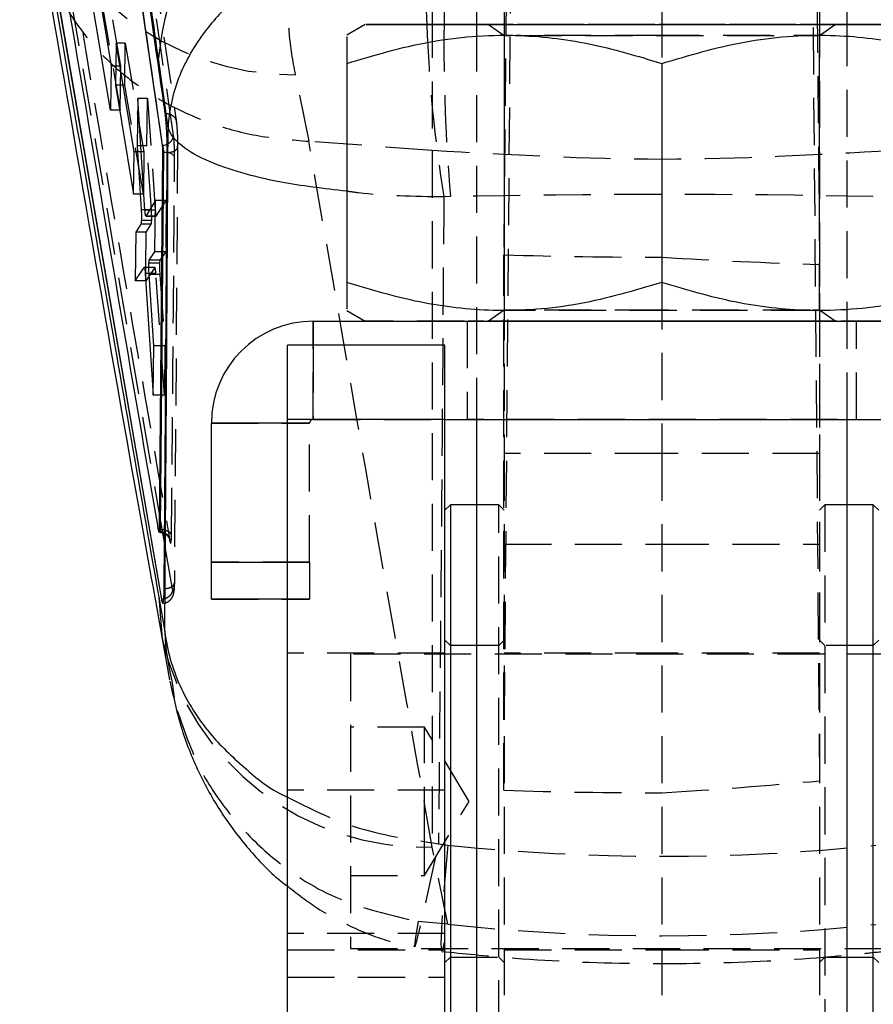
# Model space of a CAD drawing. Extents: x 31 to 353, y 15 to 293.
# Tile 11 of 16: x 318 to 341, y 219 to 245. Entities that reach past the tile are written whole.
import ezdxf

# ---------------------------------------------------------------- set-up
doc = ezdxf.new("R2010")
doc.units = 0
doc.linetypes.add('HIDDEN', pattern=[1.905, 1.27, -0.635])
doc.layers.get('0').update_dxf_attribs({"linetype": 'CONTINUOUS'})

msp = doc.modelspace()

# ---------------------------------------------------------------- linework, layer by layer
at = {"color": 7, "linetype": 'HIDDEN'}
for p, q in [((331.331629, 276.750716), (330.997767, 239.07598)), ((339.520883, 238.816718), (339.18423, 276.826764)), ((331.009319, 276.143628), (331.009319, 233.714125)), ((335.25932, 276.143628), (335.25932, 244.23833)), ((339.50932, 276.143628), (339.50932, 233.714125)), ((339.520883, 224.891374), (339.129324, 270.409579)), ((330.997767, 224.634486), (331.388554, 270.086686)), ((318.247996, 269.455271), (322.166153, 242.642293)), ((321.804175, 231.573625), (318.31384, 251.834291)), ((329.069005, 247.564326), (329.069005, 241.886484)), ((320.135855, 245.979922), (320.653207, 242.976888)), ((320.663971, 244.166362), (320.374782, 245.844992)), ((330.25932, 245.286042), (330.25932, 234.635884)), ((330.586058, 245.286042), (331.009319, 244.989669)), ((339.50932, 244.989669), (339.932581, 245.286042)), ((340.259319, 234.635884), (340.259319, 245.286042)), ((331.009319, 244.989669), (331.009319, 237.582414)), ((339.50932, 237.582414), (339.50932, 244.989669)), ((320.785661, 244.786209), (320.544008, 244.786209)), ((320.77538, 243.648978), (320.785661, 244.786209)), ((320.785661, 244.786209), (321.291111, 241.851869)), ((320.663971, 244.166362), (320.411711, 244.166362)), ((320.653207, 242.976888), (320.663971, 244.166362)), ((335.25932, 244.23833), (335.25932, 244.238021)), ((325.746387, 242.138876), (325.37871, 243.933486)), ((320.77538, 243.648978), (320.730848, 243.648978)), ((321.280828, 240.71456), (320.77538, 243.648978)), ((321.384038, 243.293846), (321.127014, 243.293846)), ((321.372478, 242.015107), (321.384038, 243.293846)), ((321.384038, 243.293846), (321.596714, 240.283469)), ((320.653207, 242.976888), (320.38572, 242.976888)), ((321.372478, 242.015107), (321.20817, 242.015107)), ((321.493219, 240.289322), (321.372478, 242.015107)), ((322.198889, 241.995836), (322.111679, 230.235773)), ((325.740375, 242.139204), (325.746387, 242.138876)), ((329.069005, 241.886484), (325.746387, 242.138876)), ((321.291111, 241.851869), (321.026101, 241.851869)), ((321.291111, 241.851869), (321.280828, 240.71456)), ((329.069005, 241.886484), (329.069005, 223.104852)), ((321.280828, 240.71456), (321.007567, 240.71456)), ((329.556382, 240.645441), (329.379052, 240.636988)), ((321.891146, 240.542217), (321.600997, 240.542217)), ((321.624973, 240.120439), (321.891146, 240.542217)), ((321.891146, 240.542217), (321.878642, 239.159247)), ((321.493219, 240.289322), (321.216505, 240.289322)), ((321.596714, 240.283469), (321.318068, 240.283469)), ((321.596607, 240.118584), (321.622458, 240.118584)), ((321.624973, 240.120439), (321.596626, 240.120439)), ((321.622458, 240.120827), (321.624973, 240.120439)), ((321.878642, 239.159247), (321.586666, 239.159247)), ((321.878642, 239.159247), (321.723032, 238.93402)), ((330.997767, 224.634486), (330.997767, 239.07598)), ((321.585498, 238.734777), (321.299903, 238.734777)), ((321.339604, 238.378736), (321.342836, 238.736326)), ((321.585498, 238.734777), (321.339604, 238.378736)), ((321.58781, 238.736326), (321.424301, 238.736326)), ((321.7129, 238.852518), (321.425786, 238.852518)), ((321.723032, 238.93402), (321.435952, 238.93402)), ((339.520883, 224.891374), (339.520883, 238.816718)), ((321.613738, 238.569392), (321.43, 238.569392)), ((321.71946, 238.546772), (321.431141, 238.546772)), ((321.843644, 235.288347), (321.613738, 238.569392)), ((321.71946, 238.546772), (321.855672, 236.618752)), ((321.339604, 238.378736), (321.050212, 238.378736)), ((335.25932, 238.333753), (335.25932, 233.714125)), ((331.009319, 237.582414), (330.586058, 237.286041)), ((339.932581, 237.286041), (339.50932, 237.582414)), ((325.85932, 234.636201), (325.85932, 237.286201)), ((327.259047, 237.286201), (343.259592, 237.286201)), ((330.00932, 237.286041), (330.00932, 234.636041)), ((340.509319, 234.636041), (340.509319, 237.286041)), ((321.855672, 236.618752), (321.559242, 236.618752)), ((321.855672, 236.618752), (321.843644, 235.288347)), ((325.85932, 236.635758), (325.85932, 234.635884)), ((321.843644, 235.288347), (321.544285, 235.288347)), ((323.10932, 234.536199), (325.75932, 234.536199)), ((329.40932, 234.636831), (325.15932, 234.636831)), ((329.40932, 234.635791), (325.15932, 234.635791)), ((325.75932, 234.535886), (325.15932, 234.535886)), ((325.75932, 234.535886), (325.75932, 234.536199)), ((325.75932, 230.785886), (325.75932, 234.535886)), ((325.85932, 234.635884), (325.85932, 234.636201)), ((325.85932, 234.636201), (344.659319, 234.636201)), ((325.85932, 234.635884), (329.40932, 234.635884)), ((331.009319, 233.714125), (331.009319, 218.153136)), ((335.25932, 233.714125), (331.009319, 233.714125)), ((335.25932, 233.714125), (335.25932, 218.153136)), ((339.50932, 233.714125), (335.25932, 233.714125)), ((339.50932, 233.714125), (339.50932, 218.153136)), ((330.85932, 232.336829), (330.25932, 232.336829)), ((330.85932, 216.33683), (330.85932, 232.336829)), ((331.009319, 232.18683), (330.85932, 232.336829)), ((339.65932, 232.336829), (339.50932, 232.18683)), ((339.65932, 232.336829), (339.65932, 216.33683)), ((340.259319, 232.336829), (339.65932, 232.336829)), ((322.065091, 230.059067), (321.846184, 231.329779)), ((331.009319, 231.275114), (335.25932, 231.275114)), ((335.25932, 231.275114), (339.50932, 231.275114)), ((325.75932, 230.786199), (323.10932, 230.786199)), ((325.15932, 230.785886), (325.75932, 230.785886)), ((325.75932, 230.785886), (325.75932, 229.785899)), ((323.10932, 229.786182), (325.75932, 229.786182)), ((325.75932, 229.785899), (325.15932, 229.785899)), ((329.559319, 228.536828), (329.40932, 228.68683)), ((331.009319, 228.68683), (330.85932, 228.536828)), ((339.65932, 228.536828), (339.50932, 228.68683)), ((341.109319, 228.68683), (340.95932, 228.536828)), ((330.85932, 228.536828), (329.559319, 228.536828)), ((340.95932, 228.536828), (339.65932, 228.536828)), ((329.40932, 228.336828), (325.15932, 228.336828)), ((326.85932, 228.305581), (326.85932, 220.368078)), ((345.359319, 228.305581), (326.85932, 228.305581)), ((335.25932, 228.336828), (331.009319, 228.336828)), ((339.50932, 228.336828), (335.25932, 228.336828)), ((322.039328, 227.587594), (322.103213, 227.136312)), ((328.85932, 226.336828), (326.85932, 226.336828)), ((328.85932, 223.459309), (328.85932, 226.336828)), ((330.061041, 224.336828), (328.85932, 226.336828)), ((329.40932, 224.636985), (325.15932, 224.636985)), ((328.85932, 222.336827), (330.061041, 224.336828)), ((328.85932, 222.336827), (328.85932, 223.459309)), ((329.489495, 221.022359), (329.069005, 223.104852)), ((329.235286, 223.195533), (329.489495, 223.158503)), ((326.85932, 222.336827), (328.85932, 222.336827)), ((329.489495, 221.022359), (328.685994, 221.098671)), ((329.40932, 220.773122), (325.15932, 220.773122)), ((325.15932, 220.336831), (329.40932, 220.336831)), ((326.85932, 220.368078), (345.359319, 220.368078)), ((329.40932, 219.986828), (329.559319, 220.136827)), ((329.559319, 220.136827), (330.85932, 220.136827)), ((330.85932, 220.136827), (331.009319, 219.986828)), ((331.009319, 220.336831), (335.25932, 220.336831)), ((335.25932, 220.336831), (339.50932, 220.336831)), ((339.50932, 219.986828), (339.65932, 220.136827)), ((339.65932, 220.136827), (340.95932, 220.136827)), ((340.95932, 220.136827), (341.109319, 219.986828)), ((325.15932, 219.591933), (329.40932, 219.591933))]:
    msp.add_line(p, q, dxfattribs=at)
at = {"color": 7, "linetype": 'CONTINUOUS'}
for p, q in [((317.997522, 267.738017), (321.78322, 242.030727)), ((330.25932, 251.986044), (330.25932, 245.286042)), ((340.259319, 245.286042), (340.259319, 251.986044)), ((318.001773, 251.5668), (321.7604, 229.784673)), ((318.010613, 251.5668), (321.761788, 229.784673)), ((320.38572, 242.976888), (319.708964, 247.011567)), ((320.132691, 245.844992), (320.411711, 244.166362)), ((327.259319, 245.286042), (326.759319, 244.997366)), ((320.544008, 244.786209), (320.52066, 243.648978)), ((321.026101, 241.851869), (320.544008, 244.786209)), ((321.943415, 242.503478), (321.680755, 244.379847)), ((320.411711, 244.166362), (320.38572, 242.976888)), ((326.759319, 244.2381), (326.759319, 238.333831)), ((335.25932, 244.238021), (335.25932, 238.333753)), ((320.52066, 243.648978), (321.007567, 240.71456)), ((320.730848, 243.648978), (320.52066, 243.648978)), ((321.127014, 243.293846), (321.107704, 242.015107)), ((321.318068, 240.283469), (321.127014, 243.293846)), ((321.107704, 242.015107), (321.216505, 240.289322)), ((321.20817, 242.015107), (321.107704, 242.015107)), ((321.785319, 242.030727), (321.78322, 242.030727)), ((321.785319, 242.030723), (321.785366, 242.030984)), ((321.007567, 240.71456), (321.026101, 241.851869)), ((321.79246, 241.846933), (321.705558, 231.660979)), ((321.815265, 241.846933), (321.730969, 231.660979)), ((321.815271, 241.846933), (321.79246, 241.846933)), ((321.600997, 240.542217), (321.344914, 240.120439)), ((321.586666, 239.159247), (321.600997, 240.542217)), ((321.344914, 240.120439), (321.342436, 240.122131)), ((321.342436, 240.118584), (321.596607, 240.118584)), ((321.210861, 239.905736), (321.071305, 239.684282)), ((321.489642, 239.905736), (321.210861, 239.905736)), ((321.500156, 240.003812), (321.221809, 240.003812)), ((321.351406, 239.684282), (321.489642, 239.905736)), ((321.071305, 239.684282), (321.050212, 238.378736)), ((321.351406, 239.684282), (321.071305, 239.684282)), ((321.342836, 238.736326), (321.351406, 239.684282)), ((321.435952, 238.93402), (321.586666, 239.159247)), ((321.050212, 238.378736), (321.299903, 238.734777)), ((321.424301, 238.736326), (321.302218, 238.736326)), ((321.327133, 238.569392), (321.544285, 235.288347)), ((321.559242, 236.618752), (321.431141, 238.546772)), ((326.759319, 237.574717), (327.259319, 237.286041)), ((325.85932, 237.285885), (325.85932, 237.286201)), ((325.85932, 237.286201), (327.259047, 237.286201)), ((325.85932, 237.285885), (344.659319, 237.285885)), ((321.544285, 235.288347), (321.559242, 236.618752)), ((329.40932, 236.635758), (325.15932, 236.635758)), ((325.15932, 234.635728), (325.15932, 236.635758)), ((329.40932, 234.635728), (329.40932, 236.635758)), ((323.10932, 234.535886), (323.10932, 234.536199)), ((323.10932, 230.785886), (323.10932, 234.535886)), ((329.40932, 234.635728), (325.15932, 234.635728)), ((325.15932, 212.635728), (325.15932, 234.635728)), ((329.40932, 234.635884), (341.109319, 234.635884)), ((329.40932, 212.635728), (329.40932, 234.635728)), ((330.25932, 234.635884), (330.25932, 212.636017)), ((340.259319, 212.636017), (340.259319, 234.635884)), ((329.559319, 232.336829), (329.40932, 232.18683)), ((330.25932, 232.336829), (329.559319, 232.336829)), ((329.559319, 232.336829), (329.559319, 216.33683)), ((340.95932, 232.336829), (340.259319, 232.336829)), ((341.109319, 232.18683), (340.95932, 232.336829)), ((340.95932, 216.33683), (340.95932, 232.336829)), ((321.694071, 231.602671), (321.692314, 231.611414)), ((321.694828, 231.599717), (321.694071, 231.602671)), ((321.730946, 231.660979), (321.705557, 231.660979)), ((323.10932, 229.785899), (323.10932, 230.785886)), ((321.689056, 229.84791), (321.853601, 228.915131)), ((321.763901, 229.76576), (321.787294, 229.68583)), ((325.15932, 229.785899), (323.10932, 229.785899)), ((321.783619, 228.720678), (321.981495, 227.612751))]:
    msp.add_line(p, q, dxfattribs=at)
at = {"color": 8, "linetype": 'CONTINUOUS'}
for p, q in [((321.596626, 240.120439), (321.344914, 240.120439)), ((321.43, 238.569392), (321.327133, 238.569392)), ((325.85932, 237.285885), (325.85932, 236.635758)), ((325.15932, 234.535886), (323.10932, 234.535886)), ((321.846184, 231.329779), (321.804175, 231.573625)), ((323.10932, 230.785886), (325.15932, 230.785886)), ((321.689056, 229.84791), (321.782711, 228.7206))]:
    msp.add_line(p, q, dxfattribs=at)
at = {"color": 7, "linetype": 'CONTINUOUS', "flags": 128}
for points in [[(330.25932, 245.286139), (329.373528, 245.286128), (328.561988, 245.286109), (327.933133, 245.286094), (327.504117, 245.286072), (327.286643, 245.286053), (327.286643, 245.286031), (327.504117, 245.286012), (327.933133, 245.28599), (328.561988, 245.285972), (329.373528, 245.285957), (330.345618, 245.285942), (331.45174, 245.285931), (332.661724, 245.285923), (333.942563, 245.285919), (335.25932, 245.285916)], [(335.25932, 245.285916), (336.576076, 245.285919), (337.856915, 245.285923), (339.066899, 245.285931), (340.173021, 245.285942), (341.145111, 245.285957), (341.956652, 245.285972), (342.585506, 245.28599), (343.014522, 245.286012), (343.231996, 245.286031), (343.231996, 245.286053), (343.014522, 245.286072), (342.585506, 245.286094), (341.956652, 245.286109), (341.145111, 245.286128), (340.259319, 245.286139)], [(321.815271, 241.846933), (321.871767, 241.843855), (321.920272, 241.836844)], [(327.259319, 237.286041), (327.286643, 237.28603), (327.504117, 237.286011), (327.933133, 237.285993), (328.561988, 237.285974), (329.373528, 237.285955), (330.345618, 237.285944), (331.45174, 237.285933), (332.661724, 237.285922), (333.942563, 237.285918), (335.25932, 237.285914)], [(335.25932, 237.285914), (336.576076, 237.285918), (337.856915, 237.285922), (339.066899, 237.285933), (340.173021, 237.285944), (341.145111, 237.285955), (341.956652, 237.285974), (342.585506, 237.285993), (343.014522, 237.286011), (343.231996, 237.28603), (343.25932, 237.286041)], [(321.760428, 229.784513), (321.762165, 229.775137), (321.763901, 229.76576)]]:
    msp.add_lwpolyline(points, dxfattribs=at)
at = {"color": 7, "linetype": 'HIDDEN', "flags": 128}
for points in [[(340.259319, 245.286139), (340.173021, 245.286143), (339.066899, 245.286154), (337.856915, 245.286161), (336.576076, 245.286165), (335.25932, 245.286169), (333.942563, 245.286165), (332.661724, 245.286161), (331.45174, 245.286154), (330.345618, 245.286143), (330.25932, 245.286139)], [(335.25932, 245.286117), (336.263933, 245.286113), (337.221571, 245.286109), (338.087457, 245.286102), (338.821102, 245.286091), (339.388202, 245.286076), (339.76224, 245.286061), (339.925727, 245.286046), (339.871018, 245.286031), (339.600671, 245.286016), (339.127327, 245.286001), (338.473119, 245.28599), (337.668638, 245.285979), (336.751499, 245.285972), (335.764588, 245.285968), (334.754051, 245.285968), (333.76714, 245.285972), (332.850002, 245.285979), (332.04552, 245.28599), (331.391312, 245.286001), (330.917968, 245.286016), (330.647621, 245.286031), (330.592912, 245.286046), (330.756399, 245.286061), (331.130437, 245.286076), (331.697537, 245.286091), (332.431182, 245.286102), (333.297068, 245.286109), (334.254706, 245.286113), (335.25932, 245.286117)], [(331.236038, 244.989651), (331.073886, 244.989658), (331.01651, 244.989677), (331.187864, 244.989692), (331.192488, 244.989692)], [(331.299311, 244.989695), (331.578712, 244.989703), (332.167981, 244.989718), (332.923906, 244.989725), (333.805734, 244.989733), (334.765925, 244.989736), (335.752714, 244.989736), (336.712905, 244.989733), (337.594733, 244.989725), (338.350658, 244.989718), (338.939928, 244.989703), (339.330775, 244.989692), (339.502129, 244.989677), (339.444753, 244.989658), (339.161738, 244.989643), (338.668343, 244.989632), (337.991167, 244.989621), (337.166716, 244.98961), (336.239437, 244.989606), (335.25932, 244.989606), (335.25932, 244.989606)], [(335.25932, 244.989606), (334.279202, 244.989606), (333.351923, 244.98961), (332.527472, 244.989621), (331.850296, 244.989632), (331.356901, 244.989643), (331.327453, 244.989647)], [(335.25932, 237.582481), (334.279202, 237.582477), (333.351923, 237.582474), (332.527472, 237.582462), (331.850296, 237.582451), (331.356901, 237.58244), (331.073886, 237.582425), (331.01651, 237.58241), (331.187864, 237.582395), (331.578712, 237.58238), (332.167981, 237.582365), (332.923906, 237.582358), (333.805734, 237.582351), (334.765925, 237.582347), (335.752714, 237.582347), (336.712905, 237.582351), (337.594733, 237.582358), (338.350658, 237.582365), (338.939928, 237.58238), (339.217738, 237.582388)], [(339.24925, 237.582436), (339.161738, 237.58244), (338.668343, 237.582451), (337.991167, 237.582462), (337.166716, 237.582474), (336.239437, 237.582477), (335.25932, 237.582481)], [(339.275139, 237.582392), (339.330775, 237.582395), (339.502129, 237.58241), (339.444753, 237.582425), (339.336627, 237.582433)], [(343.25932, 237.286041), (343.231996, 237.286052), (343.014522, 237.286075), (342.585506, 237.286093), (341.956652, 237.286112), (341.145111, 237.286127), (340.173021, 237.286142), (339.066899, 237.286153), (337.856915, 237.28616), (336.576076, 237.286168), (335.25932, 237.286168), (333.942563, 237.286168), (332.661724, 237.28616), (331.45174, 237.286153), (330.345618, 237.286142), (329.373528, 237.286127), (328.561988, 237.286112), (327.933133, 237.286093), (327.504117, 237.286075), (327.286643, 237.286052), (327.259319, 237.286041)], [(335.25932, 237.285959), (336.350856, 237.285963), (337.394687, 237.285966), (338.345192, 237.285974), (339.16083, 237.285985), (339.805953, 237.286), (340.252366, 237.286015), (340.480559, 237.286034), (340.480559, 237.286052), (340.252366, 237.286067), (339.805953, 237.286082), (339.16083, 237.286097), (338.345192, 237.286108), (337.394687, 237.286119), (336.350856, 237.286123), (335.25932, 237.286123), (334.167783, 237.286123), (333.123952, 237.286119), (332.173447, 237.286108), (331.357809, 237.286097), (330.712686, 237.286082), (330.266273, 237.286067), (330.03808, 237.286052), (330.03808, 237.286034), (330.266273, 237.286015), (330.712686, 237.286), (331.357809, 237.285985), (332.173447, 237.285974), (333.123952, 237.285966), (334.167783, 237.285963), (335.25932, 237.285959)], [(335.25932, 237.286115), (336.263933, 237.286115), (337.221571, 237.286108), (338.087457, 237.286101), (338.821102, 237.286089), (339.388202, 237.286078), (339.76224, 237.286063), (339.925727, 237.286045), (339.871018, 237.28603), (339.600671, 237.286015), (339.127327, 237.286), (338.473119, 237.285989), (337.668638, 237.285978), (336.751499, 237.285974), (335.764588, 237.28597), (334.754051, 237.28597), (333.76714, 237.285974), (332.850002, 237.285978), (332.04552, 237.285989), (331.391312, 237.286), (330.917968, 237.286015), (330.647621, 237.28603), (330.592912, 237.286045), (330.756399, 237.286063), (331.130437, 237.286078), (331.697537, 237.286089), (332.431182, 237.286101), (333.297068, 237.286108), (334.254706, 237.286115), (335.25932, 237.286115)], [(335.25932, 234.635959), (336.350856, 234.635963), (337.394687, 234.635966), (338.345192, 234.635974), (339.16083, 234.635985), (339.805953, 234.636), (340.252366, 234.636015), (340.480559, 234.636033), (340.480559, 234.636052), (340.252366, 234.636067), (339.805953, 234.636082), (339.16083, 234.636097), (338.345192, 234.636108), (337.394687, 234.636119), (336.350856, 234.636123), (335.25932, 234.636127), (334.167783, 234.636123), (333.123952, 234.636119), (332.173447, 234.636108), (331.357809, 234.636097), (330.712686, 234.636082), (330.266273, 234.636067), (330.03808, 234.636052), (330.03808, 234.636033), (330.266273, 234.636015), (330.712686, 234.636), (331.357809, 234.635985), (332.173447, 234.635974), (333.123952, 234.635966), (334.167783, 234.635963), (335.25932, 234.635959)], [(328.685994, 221.098671), (328.617838, 220.670553), (328.590521, 220.441686), (328.605047, 220.420501), (328.660882, 220.607782), (328.755969, 220.996628), (328.886803, 221.572707), (329.048562, 222.314792), (329.235286, 223.195533)], [(329.489495, 223.158503), (329.408899, 222.251466), (329.349058, 221.48726), (329.312227, 220.894689), (329.299793, 220.496087), (329.312227, 220.306477), (329.349058, 220.333005), (329.408899, 220.574664), (329.489495, 221.022359)]]:
    msp.add_lwpolyline(points, dxfattribs=at)
at = {"color": 7, "linetype": 'CONTINUOUS'}
for centre, radius, start, end in [((329.46078, 243.612156), 7.817809, 92.8724714, 174.3646069), ((325.85932, 234.536199), 2.75, 90, 180), ((325.85932, 234.535885), 2.75, 90, 180)]:
    msp.add_arc(centre, radius, start, end, dxfattribs=at)
at = {"color": 7, "linetype": 'HIDDEN'}
for centre, radius, start, end in [((325.328903, 251.34922), 7.415901, 193.4472079, 270.3848135), ((366.800436, 246.684654), 37.906916, 182.1143444, 189.1801926), ((379.578288, 244.826185), 50.196312, 179.4749981, 184.7775784), ((321.914887, 241.612775), 0.224134, 24.5008984, 88.6232541), ((325.85932, 234.536199), 0.1, 90, 180), ((325.85932, 234.535885), 0.1, 90, 180), ((328.860806, 230.369485), 7.267616, 193.1135202, 271.6416066)]:
    msp.add_arc(centre, radius, start, end, dxfattribs=at)
at = {"color": 8, "linetype": 'CONTINUOUS'}
for centre, radius, start, end in [((349.066762, 246.293188), 20.172588, 174.2886621, 182.8615416), ((356.176561, 245.331208), 26.792516, 173.4979192, 180.0964034)]:
    msp.add_arc(centre, radius, start, end, dxfattribs=at)
at = {"color": 7, "linetype": 'HIDDEN'}
for centre, major_axis, ratio, start_param, end_param in [((335.279113, 222.521326), (71.253, 0), 0.255187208, 1.49095213, 1.651198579), ((335.279113, 274.096325), (71.253, 0), 0.492382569, 4.652266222, 4.712111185), ((335.279113, 274.095127), (71.198557, -5.68322), 0.490013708, 4.75120519, 4.811049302), ((321.735763, 238.654865), (-0.01026, 0.281119), 0.078406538, 0.115474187, 0.788197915), ((335.279113, 260.731142), (71.192823, 5.797505), 0.505007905, 4.67100961, 4.730853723), ((335.279113, 260.729943), (71.253, 0), 0.507498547, 4.652266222, 4.712111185), ((335.279113, 314.683248), (0, 91.828386), 0.775936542, 3.060248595, 3.222394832), ((335.279113, 314.683248), (0, 93.971618), 0.758239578, 3.060248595, 3.222394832)]:
    msp.add_ellipse(centre, major_axis=major_axis, ratio=ratio, start_param=start_param, end_param=end_param, dxfattribs=at)
at = {"color": 7, "linetype": 'CONTINUOUS'}
msp.add_ellipse((321.476669, 240.184872), major_axis=(-0.010273, 0.281481), ratio=0.078406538, start_param=3.267980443, end_param=4.010805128, dxfattribs=at)
for points, knots in [([(321.680755, 244.379847), (321.618124, 244.826136), (320.386375, 253.603295), (319.131364, 262.34496), (317.940166, 270.642141)], [0, 0, 0, 0, 0.050846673, 1, 1, 1, 1]), ([(321.866194, 242.890129), (321.850737, 242.997947), (321.773454, 243.537032), (321.448332, 245.80113), (320.173168, 254.63521), (318.937769, 263.034337), (317.955964, 269.709344)], [0, 0, 0, 0, 0.012056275, 0.060281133, 0.253180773, 1, 1, 1, 1]), ([(318.006625, 267.73859), (318.006689, 267.738158), (318.642293, 263.443201), (319.910572, 254.885735), (321.160806, 246.31297), (321.785319, 242.030727)], [0, 0, 0, 0, 0.000050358, 0.500508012, 1, 1, 1, 1]), ([(321.692314, 231.611414), (321.682026, 231.670741), (321.601118, 232.137297), (321.238347, 234.232656), (320.037547, 241.210035), (318.925167, 247.778742), (318.088562, 252.718972)], [0, 0, 0, 0, 0.008430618, 0.066300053, 0.297777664, 1, 1, 1, 1]), ([(318.364815, 249.035182), (318.942015, 245.670361), (320.036367, 239.290766), (321.158687, 232.878244), (321.689056, 229.84791)], [0, 0, 0, 0, 0.527435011, 1, 1, 1, 1]), ([(328.994313, 248.300696), (328.221026, 248.141789), (326.651697, 247.819298), (324.887467, 246.906898), (323.664053, 245.949805), (322.792399, 244.982184), (322.15031, 243.826507), (321.963091, 242.95321), (321.943596, 242.507628), (321.943415, 242.503478)], [0, 0, 0, 0, 0.202940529, 0.411852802, 0.539873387, 0.667918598, 0.829015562, 0.998407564, 1, 1, 1, 1]), ([(318.450486, 247.785369), (319.352468, 242.530573), (320.440741, 236.190478), (321.588075, 229.810157), (321.784476, 228.717974)], [0, 0, 0, 0, 0.828819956, 1, 1, 1, 1]), ([(326.759319, 244.2381), (327.49706, 244.457371), (328.988538, 244.900668), (331.198359, 245.062824), (333.310802, 244.824762), (334.605858, 244.434793), (335.25932, 244.238021)], [0, 0, 0, 0, 0.264604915, 0.534947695, 0.76534305, 1, 1, 1, 1]), ([(326.759319, 244.944642), (326.759319, 244.953683), (326.759319, 244.980551), (326.759319, 244.655351), (326.759319, 244.334724), (326.759319, 244.2381)], [0, 0, 0, 0, 0.261625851, 0.777481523, 1, 1, 1, 1]), ([(335.25932, 244.238021), (335.99706, 244.457306), (337.488537, 244.900631), (339.69836, 245.062825), (341.810802, 244.824803), (343.105858, 244.434858), (343.75932, 244.2381)], [0, 0, 0, 0, 0.264605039, 0.534947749, 0.765343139, 1, 1, 1, 1]), ([(321.919629, 241.835697), (321.919416, 241.916894), (321.91899, 242.079271), (321.909808, 242.351105), (321.895469, 242.604408), (321.879887, 242.785659), (321.869717, 242.86327), (321.866215, 242.889991)], [0, 0, 0, 0, 0.220961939, 0.441876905, 0.662784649, 0.883896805, 1, 1, 1, 1]), ([(321.853601, 228.915131), (321.870081, 231.169431), (321.903205, 235.700403), (321.929968, 240.228334), (321.943415, 242.503478)], [0, 0, 0, 0, 0.497531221, 1, 1, 1, 1]), ([(321.78322, 242.030727), (321.784376, 242.02134), (321.786705, 242.00242), (321.789629, 241.960768), (321.791685, 241.914753), (321.792531, 241.875337), (321.792478, 241.854231), (321.79246, 241.846933)], [0, 0, 0, 0, 0.217751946, 0.438921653, 0.660439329, 0.882570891, 1, 1, 1, 1]), ([(321.785366, 242.030984), (321.826325, 242.034028), (321.874334, 242.037595), (321.912166, 242.061728), (321.917721, 242.065272)], [0, 0, 0, 0, 0.853143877, 1, 1, 1, 1]), ([(321.785366, 242.030984), (321.785407, 242.030899), (321.787386, 242.026701), (321.793102, 242.012478), (321.801863, 241.981785), (321.809982, 241.937299), (321.814901, 241.890172), (321.815511, 241.860368), (321.815271, 241.84695), (321.815271, 241.846933)], [0, 0, 0, 0, 0.002362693, 0.115869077, 0.338617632, 0.560021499, 0.780286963, 0.99971535, 1, 1, 1, 1]), ([(321.836313, 230.073875), (321.837537, 230.226485), (321.844412, 231.083906), (321.874959, 235.005031), (321.899597, 238.77268), (321.919628, 241.835701)], [0, 0, 0, 0, 0.038918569, 0.218660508, 1, 1, 1, 1]), ([(321.216504, 240.289318), (321.218126, 240.258919), (321.2214, 240.19753), (321.223307, 240.100795), (321.22285, 240.037339), (321.221946, 240.008234), (321.221809, 240.003812)], [0, 0, 0, 0, 0.312393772, 0.630871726, 0.943915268, 1, 1, 1, 1]), ([(321.337666, 240.125383), (321.335097, 240.13526), (321.329952, 240.155043), (321.323058, 240.214283), (321.319574, 240.262594), (321.318068, 240.283469)], [0, 0, 0, 0, 0.361546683, 0.724127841, 1, 1, 1, 1]), ([(321.500156, 240.003812), (321.500729, 240.029712), (321.501507, 240.064863), (321.500441, 240.107392), (321.500161, 240.118584)], [0, 0, 0, 0, 0.736833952, 1, 1, 1, 1]), ([(321.221809, 240.003812), (321.220722, 239.981626), (321.218547, 239.937259), (321.214067, 239.912459), (321.211329, 239.906719), (321.210861, 239.905736)], [0, 0, 0, 0, 0.4532315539, 0.9063818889, 1, 1, 1, 1]), ([(321.302218, 238.732936), (321.303897, 238.732839), (321.308016, 238.732601), (321.315212, 238.696092), (321.322123, 238.638789), (321.325631, 238.590207), (321.327133, 238.569392)], [0, 0, 0, 0, 0.199871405, 0.490353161, 0.78164231, 1, 1, 1, 1]), ([(321.431141, 238.546772), (321.429444, 238.576903), (321.426049, 238.637172), (321.42388, 238.732788), (321.424082, 238.805616), (321.425359, 238.840742), (321.425786, 238.852518)], [0, 0, 0, 0, 0.2858564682, 0.5717727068, 0.8564377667, 1, 1, 1, 1]), ([(321.425786, 238.852518), (321.426996, 238.873225), (321.429409, 238.914564), (321.433774, 238.927542), (321.435952, 238.93402)], [0, 0, 0, 0, 0.500884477, 1, 1, 1, 1]), ([(335.25932, 238.333753), (334.521579, 238.114482), (333.030101, 237.671184), (330.820279, 237.509028), (328.707838, 237.74709), (327.412781, 238.13706), (326.759319, 238.333831)], [0, 0, 0, 0, 0.264604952, 0.53494785, 0.76534331, 1, 1, 1, 1]), ([(326.759319, 238.333831), (326.759319, 238.237214), (326.759319, 237.9222), (326.759319, 237.595243), (326.759319, 237.620944), (326.759319, 237.630016)], [0, 0, 0, 0, 0.222535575, 0.725564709, 1, 1, 1, 1]), ([(343.75932, 238.333831), (343.021579, 238.114546), (341.5301, 237.671221), (339.320279, 237.509027), (337.207837, 237.747049), (335.912781, 238.136994), (335.25932, 238.333753)], [0, 0, 0, 0, 0.26460483, 0.534947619, 0.765343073, 1, 1, 1, 1]), ([(321.705557, 231.660987), (321.705275, 231.648232), (321.704711, 231.622722), (321.702186, 231.600485), (321.699966, 231.590645), (321.698568, 231.593212), (321.698482, 231.593369)], [0, 0, 0, 0, 0.326398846, 0.652796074, 0.978714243, 1, 1, 1, 1]), ([(321.718306, 231.587714), (321.736817, 231.588325), (321.782615, 231.589838), (321.823553, 231.568882), (321.847945, 231.556395)], [0, 0, 0, 0, 0.404197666, 1, 1, 1, 1]), ([(321.848654, 231.647609), (321.84623, 231.648398), (321.812201, 231.659467), (321.770085, 231.660251), (321.730969, 231.660979)], [0, 0, 0, 0, 0.071239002, 1, 1, 1, 1]), ([(321.796105, 229.689306), (321.80032, 229.688162), (321.811777, 229.685053), (321.825561, 229.779525), (321.834204, 229.922513), (321.835777, 230.035397), (321.836313, 230.073879)], [0, 0, 0, 0, 0.187866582, 0.510767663, 0.833224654, 1, 1, 1, 1]), ([(321.993768, 227.577711), (322.08892, 227.137201), (322.275004, 226.275727), (322.772272, 225.067685), (323.389861, 223.964082), (324.148094, 222.993364), (324.744886, 222.354976), (325.114631, 222.086966), (325.15932, 222.054573)], [0, 0, 0, 0, 0.2081846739, 0.4071321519, 0.6010521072, 0.7898297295, 0.974597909, 1, 1, 1, 1])]:
    msp.add_open_spline(points, degree=3, knots=knots, dxfattribs=at)
at = {"color": 7, "linetype": 'HIDDEN'}
for points, knots in [([(322.088892, 242.298434), (321.464413, 246.578432), (320.201377, 255.234915), (318.919199, 263.888604), (318.270964, 268.263678)], [0, 0, 0, 0, 0.494426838, 1, 1, 1, 1]), ([(318.36421, 252.557183), (318.966179, 249.003554), (320.163113, 241.937654), (321.384589, 234.871397), (321.991752, 231.358948)], [0, 0, 0, 0, 0.502926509, 1, 1, 1, 1]), ([(318.45751, 247.787031), (318.534053, 247.434622), (318.694175, 246.697417), (319.209186, 245.651161), (319.928677, 244.672746), (320.83493, 243.820451), (321.902328, 243.121623), (323.096976, 242.59475), (324.387214, 242.243526), (325.289321, 242.173978), (325.740375, 242.139204)], [0, 0, 0, 0, 0.115697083, 0.242027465, 0.368356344, 0.49468555, 0.62101435, 0.747342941, 0.873671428, 1, 1, 1, 1]), ([(325.37871, 243.933486), (325.310767, 244.308626), (325.174887, 245.058873), (325.202457, 246.053477), (325.401298, 246.949798), (325.710465, 247.438665), (325.865045, 247.683095)], [0, 0, 0, 0, 0.246010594, 0.492000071, 0.746004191, 1, 1, 1, 1]), ([(321.866215, 242.889991), (321.904955, 242.887492), (321.983633, 242.882417), (322.083323, 242.826938), (322.153383, 242.743844), (322.161878, 242.676273), (322.166126, 242.642487)], [0, 0, 0, 0, 0.244327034, 0.496214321, 0.74810547, 1, 1, 1, 1]), ([(322.166153, 242.642301), (322.16891, 242.620854), (322.175763, 242.56753), (322.185625, 242.445357), (322.193963, 242.287775), (322.198733, 242.129523), (322.19884, 242.038051), (322.198889, 241.995832)], [0, 0, 0, 0, 0.148700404, 0.369718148, 0.590403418, 0.810952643, 1, 1, 1, 1]), ([(321.917721, 242.065272), (321.946242, 242.080075), (322.009215, 242.112761), (322.073848, 242.198017), (322.083877, 242.264962), (322.088892, 242.298434)], [0, 0, 0, 0, 0.292752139, 0.646382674, 1, 1, 1, 1]), ([(322.118839, 241.705725), (322.118756, 241.75331), (322.118598, 241.844915), (322.113441, 241.997612), (322.105472, 242.138186), (322.096652, 242.239901), (322.090876, 242.283464), (322.088892, 242.298434)], [0, 0, 0, 0, 0.229957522, 0.442686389, 0.66338412, 0.884325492, 1, 1, 1, 1]), ([(321.919629, 241.835734), (321.932336, 241.836391), (321.965791, 241.838119), (322.018082, 241.846287), (322.072968, 241.861237), (322.120311, 241.881579), (322.158219, 241.906313), (322.184758, 241.934426), (322.199984, 241.964744), (322.199254, 241.985472), (322.198889, 241.995836)], [0, 0, 0, 0, 0.0804497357, 0.2118116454, 0.3431751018, 0.4745463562, 0.6059057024, 0.7372689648, 0.8686270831, 1, 1, 1, 1]), ([(329.069005, 223.104852), (328.538576, 226.100109), (327.414899, 232.445359), (326.318972, 238.789694), (325.740375, 242.139204)], [0, 0, 0, 0, 0.472047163, 1, 1, 1, 1]), ([(322.034305, 231.520752), (322.035933, 231.6969), (322.044072, 232.577637), (322.074512, 235.97259), (322.099399, 239.191463), (322.118839, 241.705725)], [0, 0, 0, 0, 0.051885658, 0.259427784, 1, 1, 1, 1]), ([(341.489221, 241.886484), (339.419185, 241.768776), (335.279113, 241.53336), (331.139041, 241.768776), (329.069005, 241.886484)], [0, 0, 0, 0, 0.499999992, 1, 1, 1, 1]), ([(329.379052, 240.636988), (328.573511, 240.648959), (327.640855, 240.662819), (326.865056, 240.775529), (326.759319, 240.790891)], [0, 0, 0, 0, 0.863706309, 1, 1, 1, 1]), ([(329.379052, 240.636988), (329.358519, 237.73197), (329.317425, 231.917803), (329.262679, 226.104333), (329.235286, 223.195533)], [0, 0, 0, 0, 0.499644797, 1, 1, 1, 1]), ([(321.500161, 240.118584), (321.499827, 240.138304), (321.498973, 240.18877), (321.495939, 240.248062), (321.493612, 240.283358), (321.493219, 240.289318)], [0, 0, 0, 0, 0.347732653, 0.889873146, 1, 1, 1, 1]), ([(321.596714, 240.283469), (321.598909, 240.25631), (321.603298, 240.201997), (321.611453, 240.143709), (321.616755, 240.128775), (321.619409, 240.1213)], [0, 0, 0, 0, 0.333118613, 0.666181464, 1, 1, 1, 1]), ([(321.613738, 238.569392), (321.611543, 238.596866), (321.607154, 238.65181), (321.599052, 238.708546), (321.591533, 238.73725), (321.587304, 238.735514), (321.585498, 238.734773)], [0, 0, 0, 0, 0.266753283, 0.533467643, 0.800766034, 1, 1, 1, 1]), ([(321.7129, 238.852518), (321.712234, 238.82813), (321.710901, 238.779354), (321.712366, 238.686749), (321.715561, 238.606732), (321.718462, 238.562132), (321.71946, 238.546772)], [0, 0, 0, 0, 0.283503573, 0.566994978, 0.850876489, 1, 1, 1, 1]), ([(321.991752, 231.358948), (321.987503, 231.393479), (321.979004, 231.462543), (321.90901, 231.547349), (321.809478, 231.603848), (321.730949, 231.608919), (321.692314, 231.611414)], [0, 0, 0, 0, 0.251987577, 0.503975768, 0.755966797, 1, 1, 1, 1]), ([(321.708525, 231.593302), (321.704631, 231.594215), (321.699916, 231.59532), (321.694938, 231.601581), (321.694071, 231.602671)], [0, 0, 0, 0, 0.825874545, 1, 1, 1, 1]), ([(321.847945, 231.556395), (321.852577, 231.554683), (321.881685, 231.543925), (321.921284, 231.507054), (321.960613, 231.459071), (321.980486, 231.419568), (321.988183, 231.398356), (321.991094, 231.387501), (321.990463, 231.38954), (321.988817, 231.398269), (321.988006, 231.402567)], [0, 0, 0, 0, 0.042383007, 0.266298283, 0.453245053, 0.596906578, 0.698667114, 0.791060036, 0.897128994, 1, 1, 1, 1]), ([(322.034305, 231.520752), (322.026891, 231.539174), (322.012064, 231.576019), (321.943695, 231.622129), (321.879481, 231.639345), (321.848654, 231.647609)], [0, 0, 0, 0, 0.34207473, 0.684162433, 1, 1, 1, 1]), ([(321.991752, 231.358948), (321.994505, 231.344998), (322.001629, 231.308901), (322.012899, 231.291377), (322.023661, 231.320382), (322.031661, 231.396411), (322.033415, 231.478868), (322.034305, 231.520752)], [0, 0, 0, 0, 0.135295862, 0.35011448, 0.564595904, 0.77884054, 1, 1, 1, 1]), ([(321.796612, 229.683282), (321.819989, 229.683885), (321.87719, 229.685358), (321.954892, 229.72539), (322.018858, 229.78192), (322.059062, 229.842082), (322.081642, 229.897064), (322.094919, 229.949375), (322.108483, 230.035948), (322.109933, 230.145873), (322.111018, 230.228154)], [0, 0, 0, 0, 0.082426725, 0.201685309, 0.300662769, 0.387741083, 0.465297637, 0.539529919, 0.655327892, 1, 1, 1, 1]), ([(321.836313, 230.073916), (321.847943, 230.074545), (321.880432, 230.076301), (321.931934, 230.084324), (321.987078, 230.099438), (322.034539, 230.120032), (322.072384, 230.145111), (322.098668, 230.173602), (322.113449, 230.204322), (322.112269, 230.225291), (322.111679, 230.235776)], [0, 0, 0, 0, 0.073775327, 0.206091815, 0.338406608, 0.47073068, 0.603046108, 0.735361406, 0.867672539, 1, 1, 1, 1]), ([(322.111679, 230.235776), (322.111161, 230.204569), (322.109896, 230.128227), (322.103497, 230.039646), (322.092716, 229.989836), (322.079292, 229.992361), (322.069754, 230.037161), (322.065091, 230.059067)], [0, 0, 0, 0, 0.148305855, 0.362798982, 0.577760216, 0.793540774, 1, 1, 1, 1]), ([(322.065065, 230.059212), (322.060228, 230.024703), (322.050555, 229.955686), (321.980303, 229.866302), (321.880405, 229.801563), (321.801344, 229.790207), (321.761814, 229.784528)], [0, 0, 0, 0, 0.250004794, 0.49999438, 0.750000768, 1, 1, 1, 1]), ([(322.188768, 226.791265), (322.374597, 226.246097), (322.721249, 225.229123), (323.616717, 223.92137), (324.800008, 222.706471), (326.47367, 221.602739), (327.92729, 221.271538), (328.685994, 221.098671)], [0, 0, 0, 0, 0.190392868, 0.3551654, 0.519899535, 0.749415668, 1, 1, 1, 1]), ([(325.15932, 224.454137), (325.743931, 224.157996), (326.983053, 223.530307), (328.456829, 223.311243), (329.235286, 223.195533)], [0, 0, 0, 0, 0.471794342, 1, 1, 1, 1]), ([(325.15932, 222.054573), (325.425001, 221.846324), (325.998402, 221.396874), (326.993385, 220.889929), (327.881787, 220.546435), (328.430322, 220.453603), (328.598648, 220.425116)], [0, 0, 0, 0, 0.262680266, 0.566924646, 0.867104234, 1, 1, 1, 1]), ([(329.322751, 220.291002), (329.915389, 220.231296), (331.574469, 220.064148), (334.312405, 219.939936), (337.472117, 219.976404), (339.765829, 220.134685), (340.985667, 220.264297), (341.195906, 220.286636)], [0, 0, 0, 0, 0.15023141, 0.42057047, 0.690567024, 0.94666904, 1, 1, 1, 1])]:
    msp.add_open_spline(points, degree=3, knots=knots, dxfattribs=at)
at = {"color": 8, "linetype": 'CONTINUOUS'}
for points, knots in [([(326.759319, 240.790891), (326.144536, 240.863168), (325.084811, 240.987754), (323.901206, 241.281031), (322.960961, 241.60451), (322.241659, 242.012747), (321.994145, 242.334304), (321.943883, 242.501917), (321.943415, 242.503478)], [0, 0, 0, 0, 0.231214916, 0.398554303, 0.565925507, 0.77650008, 0.997918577, 1, 1, 1, 1]), ([(321.730925, 231.660987), (321.730035, 231.648209), (321.72825, 231.622585), (321.7202, 231.600446), (321.713169, 231.590741), (321.708761, 231.593172), (321.708525, 231.593302)], [0, 0, 0, 0, 0.325065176, 0.6519066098, 0.9813834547, 1, 1, 1, 1]), ([(321.853601, 228.915131), (321.854122, 228.910684), (321.912075, 228.4165), (322.185174, 227.462665), (322.952566, 226.224397), (323.97255, 225.252796), (324.684393, 224.662233), (325.143939, 224.460876), (325.15932, 224.454137)], [0, 0, 0, 0, 0.002602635, 0.289236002, 0.56103332, 0.776806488, 0.992529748, 1, 1, 1, 1]), ([(321.853601, 228.915131), (321.853712, 228.909123), (321.862025, 228.461441), (321.951275, 228.021566), (322.039328, 227.587594)], [0, 0, 0, 0, 0.013420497, 1, 1, 1, 1])]:
    msp.add_open_spline(points, degree=3, knots=knots, dxfattribs=at)

doc.saveas('drawing.dxf')
